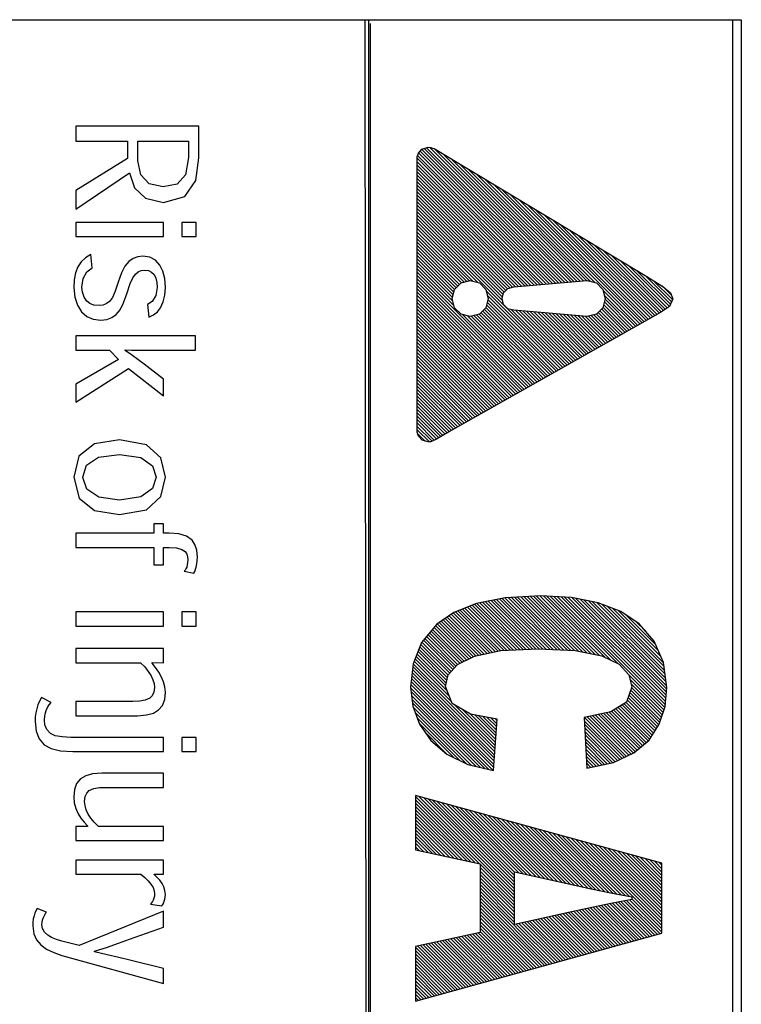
# Model space of a CAD drawing. Extents: x -837 to -216, y -123 to 601.
# Tile 53 of 136: x -417 to -408, y 193 to 206. Entities that reach past the tile are written whole.
import ezdxf

# ---------------------------------------------------------------- set-up
doc = ezdxf.new("R2010")
doc.units = 0
doc.header["$LTSCALE"] = 23.1
doc.layers.add('HEATSINK_AM_0', color=7, linetype='CONTINUOUS')

msp = doc.modelspace()

# ---------------------------------------------------------------- linework, layer by layer
at = {"layer": 'HEATSINK_AM_0', "color": 7}
for p, q in [((-412.659, 206.399), (-424.849, 206.399)), ((-412.659, 161.896), (-412.704, 206.405)), ((-412.704, 206.405), (-407.744, 206.405)), ((-412.659, 206.399), (-412.659, 161.896)), ((-407.856, 206.399), (-412.659, 206.399)), ((-407.849, 161.899), (-407.856, 206.399)), ((-407.856, 161.896), (-407.856, 206.399)), ((-407.744, 206.405), (-407.744, 161.895)), ((-412.639, 206.357), (-412.639, 161.853)), ((-416.523, 205.001), (-416.523, 204.802)), ((-414.897, 205.001), (-416.523, 205.001)), ((-414.897, 204.581), (-414.897, 205.001)), ((-416.523, 204.802), (-415.839, 204.802)), ((-415.839, 204.802), (-415.839, 204.575)), ((-415.704, 204.542), (-415.704, 204.802)), ((-415.704, 204.802), (-415.034, 204.802)), ((-415.034, 204.802), (-415.034, 204.586)), ((-411.956, 204.698), (-411.874, 204.723)), ((-411.928, 204.707), (-410.153, 202.932)), ((-411.894, 204.717), (-410.112, 202.935)), ((-411.874, 204.723), (-411.839, 204.719)), ((-411.854, 204.721), (-410.071, 202.939)), ((-411.839, 204.719), (-411.818, 204.711)), ((-411.818, 204.711), (-411.794, 204.706)), ((-411.795, 204.706), (-410.031, 202.942)), ((-411.794, 204.706), (-408.99, 203.016)), ((-415.034, 204.586), (-415.073, 204.357)), ((-414.938, 204.283), (-414.897, 204.581)), ((-412.019, 204.597), (-412.003, 204.644)), ((-412.019, 200.962), (-412.019, 204.597)), ((-412.019, 204.577), (-410.356, 202.914)), ((-412.013, 204.615), (-410.315, 202.918)), ((-412.003, 204.644), (-411.956, 204.698)), ((-412.001, 204.647), (-410.275, 202.921)), ((-411.98, 204.671), (-410.234, 202.925)), ((-411.959, 204.694), (-410.193, 202.928)), ((-411.685, 204.641), (-409.99, 202.946)), ((-415.839, 204.575), (-416.523, 204.151)), ((-415.665, 204.357), (-415.704, 204.542)), ((-412.019, 204.532), (-410.397, 202.911)), ((-412.019, 204.488), (-410.437, 202.907)), ((-411.574, 204.574), (-409.949, 202.949)), ((-411.462, 204.506), (-409.909, 202.953)), ((-416.523, 203.904), (-415.814, 204.383)), ((-415.814, 204.383), (-415.749, 204.189)), ((-415.553, 204.241), (-415.665, 204.357)), ((-415.073, 204.357), (-415.186, 204.235)), ((-412.019, 204.444), (-410.478, 202.903)), ((-412.019, 204.4), (-410.519, 202.9)), ((-412.019, 204.356), (-410.559, 202.896)), ((-411.351, 204.439), (-409.868, 202.956)), ((-411.24, 204.372), (-409.827, 202.96)), ((-415.749, 204.189), (-415.604, 204.05)), ((-415.368, 204.2), (-415.553, 204.241)), ((-415.186, 204.235), (-415.368, 204.2)), ((-415.084, 204.075), (-414.938, 204.283)), ((-412.019, 204.311), (-410.6, 202.893)), ((-412.019, 204.267), (-410.641, 202.889)), ((-412.019, 204.223), (-410.681, 202.886)), ((-411.129, 204.305), (-409.787, 202.963)), ((-411.017, 204.238), (-409.731, 202.952)), ((-416.523, 204.151), (-416.523, 203.904)), ((-415.364, 203.996), (-415.084, 204.075)), ((-412.019, 204.179), (-410.722, 202.882)), ((-412.019, 204.135), (-410.76, 202.876)), ((-412.019, 204.09), (-410.795, 202.867)), ((-410.906, 204.171), (-409.671, 202.936)), ((-410.795, 204.104), (-409.08, 202.389)), ((-415.604, 204.05), (-415.364, 203.996)), ((-412.019, 204.046), (-410.828, 202.855)), ((-412.019, 204.002), (-410.85, 202.833)), ((-412.019, 203.958), (-410.872, 202.811)), ((-410.683, 204.037), (-409.051, 202.405)), ((-410.572, 203.97), (-409.023, 202.421)), ((-412.019, 203.914), (-410.885, 202.78)), ((-412.019, 203.87), (-410.895, 202.746)), ((-412.019, 203.825), (-410.893, 202.699)), ((-410.461, 203.903), (-408.995, 202.437)), ((-410.35, 203.836), (-408.966, 202.452)), ((-416.523, 203.732), (-416.523, 203.544)), ((-415.366, 203.732), (-416.523, 203.732)), ((-415.366, 203.544), (-415.366, 203.732)), ((-415.125, 203.732), (-415.125, 203.544)), ((-414.934, 203.732), (-415.125, 203.732)), ((-414.934, 203.544), (-414.934, 203.732)), ((-412.019, 203.781), (-410.069, 201.831)), ((-412.019, 203.737), (-411.219, 202.937)), ((-412.019, 203.693), (-411.279, 202.953)), ((-410.238, 203.768), (-408.938, 202.468)), ((-410.127, 203.701), (-408.91, 202.484)), ((-416.523, 203.544), (-415.366, 203.544)), ((-415.125, 203.544), (-414.934, 203.544)), ((-412.019, 203.649), (-411.331, 202.961)), ((-412.019, 203.604), (-411.366, 202.952)), ((-412.019, 203.56), (-411.401, 202.942)), ((-410.016, 203.634), (-408.882, 202.5)), ((-409.904, 203.567), (-408.854, 202.516)), ((-412.019, 203.516), (-411.436, 202.933)), ((-412.019, 203.472), (-411.459, 202.912)), ((-412.019, 203.428), (-411.481, 202.89)), ((-409.793, 203.5), (-408.825, 202.532)), ((-409.682, 203.433), (-408.798, 202.549)), ((-416.323, 203.308), (-416.394, 203.266)), ((-416.304, 203.132), (-416.323, 203.308)), ((-415.704, 203.279), (-415.766, 203.255)), ((-415.636, 203.287), (-415.704, 203.279)), ((-415.546, 203.273), (-415.636, 203.287)), ((-412.019, 203.383), (-411.503, 202.868)), ((-412.019, 203.339), (-411.525, 202.846)), ((-412.019, 203.295), (-411.534, 202.811)), ((-409.571, 203.366), (-408.772, 202.567)), ((-409.459, 203.299), (-408.746, 202.585)), ((-416.452, 203.212), (-416.494, 203.146)), ((-416.394, 203.266), (-416.452, 203.212)), ((-415.876, 203.154), (-415.92, 203.068)), ((-415.823, 203.215), (-415.876, 203.154)), ((-415.766, 203.255), (-415.823, 203.215)), ((-415.47, 203.232), (-415.546, 203.273)), ((-415.413, 203.169), (-415.47, 203.232)), ((-415.372, 203.089), (-415.413, 203.169)), ((-412.019, 203.251), (-411.544, 202.776)), ((-412.019, 203.207), (-411.553, 202.741)), ((-412.019, 203.162), (-411.548, 202.692)), ((-409.348, 203.232), (-408.72, 202.603)), ((-409.237, 203.165), (-408.693, 202.621)), ((-416.525, 203.066), (-416.543, 202.974)), ((-416.494, 203.146), (-416.525, 203.066)), ((-416.424, 202.991), (-416.376, 203.078)), ((-416.376, 203.078), (-416.304, 203.132)), ((-415.92, 203.068), (-415.963, 202.945)), ((-415.771, 202.999), (-415.736, 203.047)), ((-415.736, 203.047), (-415.7, 203.078)), ((-415.7, 203.078), (-415.659, 203.097)), ((-415.659, 203.097), (-415.615, 203.103)), ((-415.615, 203.103), (-415.563, 203.096)), ((-415.563, 203.096), (-415.521, 203.076)), ((-415.521, 203.076), (-415.488, 203.046)), ((-415.488, 203.046), (-415.465, 202.996)), ((-415.348, 202.991), (-415.372, 203.089)), ((-412.019, 203.118), (-411.531, 202.631)), ((-412.019, 203.074), (-410.521, 201.576)), ((-412.019, 203.03), (-410.549, 201.561)), ((-409.125, 203.098), (-408.679, 202.651)), ((-409.014, 203.031), (-408.666, 202.682)), ((-416.543, 202.974), (-416.549, 202.872)), ((-416.441, 202.877), (-416.424, 202.991)), ((-415.963, 202.945), (-416, 202.824)), ((-415.844, 202.801), (-415.804, 202.925)), ((-415.804, 202.925), (-415.771, 202.999)), ((-415.465, 202.996), (-415.452, 202.937)), ((-415.452, 202.937), (-415.447, 202.873)), ((-415.34, 202.872), (-415.348, 202.991)), ((-412.019, 202.986), (-410.578, 201.545)), ((-412.019, 202.941), (-410.606, 201.529)), ((-412.019, 202.897), (-410.634, 201.513)), ((-411.525, 202.846), (-411.439, 202.932)), ((-411.439, 202.932), (-411.319, 202.964)), ((-411.319, 202.964), (-411.199, 202.932)), ((-411.199, 202.932), (-411.114, 202.846)), ((-410.746, 202.88), (-409.776, 202.964)), ((-409.776, 202.964), (-409.656, 202.932)), ((-409.656, 202.932), (-409.571, 202.846)), ((-408.99, 203.016), (-408.778, 202.887)), ((-408.901, 202.962), (-408.653, 202.713)), ((-408.788, 202.893), (-408.665, 202.77)), ((-416.549, 202.872), (-416.536, 202.745)), ((-416.434, 202.809), (-416.441, 202.877)), ((-416.413, 202.745), (-416.434, 202.809)), ((-416, 202.824), (-416.037, 202.742)), ((-415.891, 202.671), (-415.844, 202.801)), ((-415.466, 202.765), (-415.512, 202.69)), ((-415.447, 202.873), (-415.466, 202.765)), ((-415.369, 202.682), (-415.347, 202.771)), ((-415.347, 202.771), (-415.34, 202.872)), ((-412.019, 202.853), (-410.662, 201.497)), ((-412.019, 202.809), (-410.691, 201.481)), ((-412.019, 202.765), (-410.719, 201.465)), ((-411.557, 202.726), (-411.525, 202.846)), ((-411.114, 202.846), (-411.082, 202.726)), ((-411.109, 202.827), (-410.097, 201.815)), ((-411.093, 202.767), (-410.125, 201.799)), ((-410.9, 202.726), (-410.879, 202.804)), ((-410.879, 202.804), (-410.824, 202.859)), ((-410.824, 202.859), (-410.746, 202.88)), ((-409.571, 202.846), (-409.538, 202.726)), ((-409.567, 202.832), (-409.108, 202.373)), ((-409.551, 202.772), (-409.136, 202.357)), ((-408.778, 202.887), (-408.676, 202.804)), ((-408.676, 202.804), (-408.649, 202.721)), ((-416.536, 202.745), (-416.501, 202.638)), ((-416.501, 202.638), (-416.446, 202.552)), ((-416.377, 202.691), (-416.413, 202.745)), ((-416.336, 202.66), (-416.377, 202.691)), ((-416.282, 202.64), (-416.336, 202.66)), ((-416.215, 202.634), (-416.282, 202.64)), ((-416.167, 202.639), (-416.215, 202.634)), ((-416.121, 202.657), (-416.167, 202.639)), ((-416.079, 202.688), (-416.121, 202.657)), ((-416.037, 202.742), (-416.079, 202.688)), ((-415.937, 202.58), (-415.891, 202.671)), ((-415.512, 202.69), (-415.574, 202.647)), ((-415.574, 202.647), (-415.556, 202.482)), ((-415.406, 202.604), (-415.369, 202.682)), ((-412.019, 202.72), (-410.747, 201.449)), ((-412.019, 202.676), (-410.776, 201.433)), ((-412.019, 202.632), (-410.804, 201.417)), ((-411.525, 202.606), (-411.557, 202.726)), ((-411.082, 202.726), (-411.114, 202.606)), ((-411.104, 202.645), (-410.21, 201.752)), ((-411.094, 202.68), (-410.182, 201.768)), ((-411.085, 202.715), (-410.154, 201.784)), ((-410.879, 202.649), (-410.9, 202.726)), ((-410.824, 202.593), (-410.879, 202.649)), ((-409.538, 202.726), (-409.571, 202.606)), ((-409.56, 202.648), (-409.221, 202.309)), ((-409.55, 202.683), (-409.193, 202.325)), ((-409.541, 202.718), (-409.164, 202.341)), ((-408.649, 202.721), (-408.691, 202.623)), ((-416.446, 202.552), (-416.375, 202.49)), ((-416.045, 202.477), (-415.991, 202.515)), ((-415.991, 202.515), (-415.937, 202.58)), ((-415.556, 202.482), (-415.496, 202.512)), ((-415.496, 202.512), (-415.446, 202.553)), ((-415.446, 202.553), (-415.406, 202.604)), ((-412.019, 202.588), (-410.832, 201.401)), ((-412.019, 202.544), (-410.86, 201.385)), ((-412.019, 202.5), (-410.889, 201.369)), ((-408.811, 202.541), (-411.592, 200.973)), ((-411.439, 202.521), (-411.525, 202.606)), ((-411.319, 202.489), (-411.439, 202.521)), ((-411.415, 202.514), (-410.493, 201.592)), ((-411.354, 202.498), (-410.465, 201.608)), ((-411.199, 202.521), (-411.319, 202.489)), ((-411.27, 202.502), (-410.408, 201.64)), ((-411.235, 202.511), (-410.38, 201.656)), ((-411.2, 202.521), (-410.352, 201.672)), ((-411.114, 202.606), (-411.199, 202.521)), ((-411.178, 202.543), (-410.323, 201.688)), ((-411.156, 202.565), (-410.295, 201.704)), ((-411.134, 202.587), (-410.267, 201.72)), ((-411.113, 202.61), (-410.238, 201.736)), ((-410.746, 202.572), (-410.824, 202.593)), ((-410.773, 202.58), (-410.041, 201.847)), ((-409.776, 202.489), (-410.746, 202.572)), ((-410.719, 202.57), (-410.012, 201.863)), ((-410.671, 202.566), (-409.984, 201.879)), ((-410.623, 202.562), (-409.956, 201.895)), ((-410.574, 202.558), (-409.928, 201.911)), ((-410.526, 202.553), (-409.899, 201.927)), ((-410.477, 202.549), (-409.871, 201.943)), ((-410.429, 202.545), (-409.843, 201.959)), ((-410.381, 202.541), (-409.814, 201.975)), ((-410.332, 202.537), (-409.786, 201.991)), ((-410.284, 202.533), (-409.758, 202.006)), ((-410.236, 202.528), (-409.73, 202.022)), ((-410.187, 202.524), (-409.701, 202.038)), ((-410.139, 202.52), (-409.673, 202.054)), ((-410.09, 202.516), (-409.645, 202.07)), ((-410.042, 202.512), (-409.617, 202.086)), ((-409.994, 202.507), (-409.588, 202.102)), ((-409.945, 202.503), (-409.56, 202.118)), ((-409.897, 202.499), (-409.532, 202.134)), ((-409.656, 202.521), (-409.776, 202.489)), ((-409.724, 202.503), (-409.419, 202.198)), ((-409.689, 202.512), (-409.39, 202.214)), ((-409.571, 202.606), (-409.656, 202.521)), ((-409.655, 202.522), (-409.362, 202.229)), ((-409.633, 202.544), (-409.334, 202.245)), ((-409.611, 202.566), (-409.306, 202.261)), ((-409.589, 202.589), (-409.277, 202.277)), ((-409.569, 202.613), (-409.249, 202.293)), ((-408.691, 202.623), (-408.811, 202.541)), ((-416.375, 202.49), (-416.291, 202.454)), ((-416.291, 202.454), (-416.193, 202.442)), ((-416.193, 202.442), (-416.112, 202.451)), ((-416.112, 202.451), (-416.045, 202.477)), ((-412.019, 202.455), (-410.917, 201.353)), ((-412.019, 202.411), (-410.945, 201.338)), ((-411.305, 202.493), (-410.436, 201.624)), ((-409.849, 202.495), (-409.504, 202.15)), ((-409.8, 202.491), (-409.475, 202.166)), ((-409.759, 202.493), (-409.447, 202.182)), ((-412.019, 202.367), (-410.973, 201.322)), ((-412.019, 202.323), (-411.002, 201.306)), ((-412.019, 202.279), (-411.03, 201.29)), ((-416.523, 202.234), (-416.523, 202.047)), ((-414.942, 202.234), (-416.523, 202.234)), ((-414.942, 202.047), (-414.942, 202.234)), ((-412.019, 202.234), (-411.058, 201.274)), ((-412.019, 202.19), (-411.086, 201.258)), ((-412.019, 202.146), (-411.115, 201.242)), ((-416.523, 202.047), (-416.079, 202.047)), ((-416.079, 202.047), (-415.957, 201.924)), ((-415.872, 202.043), (-415.872, 202.05)), ((-415.872, 202.05), (-415.785, 202.048)), ((-415.787, 201.983), (-415.872, 202.043)), ((-415.703, 201.921), (-415.787, 201.983)), ((-415.785, 202.048), (-415.702, 202.047)), ((-415.702, 202.047), (-414.942, 202.047)), ((-412.019, 202.102), (-411.143, 201.226)), ((-412.019, 202.058), (-411.171, 201.21)), ((-412.019, 202.013), (-411.2, 201.194)), ((-415.957, 201.924), (-416.523, 201.596)), ((-415.621, 201.859), (-415.703, 201.921)), ((-415.366, 201.663), (-415.621, 201.859)), ((-412.019, 201.969), (-411.228, 201.178)), ((-412.019, 201.925), (-411.256, 201.162)), ((-412.019, 201.881), (-411.284, 201.146)), ((-416.523, 201.361), (-415.825, 201.805)), ((-415.825, 201.805), (-415.366, 201.443)), ((-412.019, 201.837), (-411.313, 201.13)), ((-412.019, 201.792), (-411.341, 201.115)), ((-412.019, 201.748), (-411.369, 201.099)), ((-416.523, 201.596), (-416.523, 201.361)), ((-415.366, 201.443), (-415.366, 201.663)), ((-412.019, 201.704), (-411.397, 201.083)), ((-412.019, 201.66), (-411.426, 201.067)), ((-412.019, 201.616), (-411.454, 201.051)), ((-412.019, 201.571), (-411.482, 201.035)), ((-412.019, 201.527), (-411.51, 201.019)), ((-412.019, 201.483), (-411.539, 201.003)), ((-412.019, 201.439), (-411.567, 200.987)), ((-412.019, 201.395), (-411.595, 200.971)), ((-412.019, 201.35), (-411.623, 200.955)), ((-412.019, 201.306), (-411.651, 200.939)), ((-412.019, 201.262), (-411.679, 200.922)), ((-412.019, 201.218), (-411.707, 200.906)), ((-412.019, 201.174), (-411.735, 200.89)), ((-412.019, 201.129), (-411.763, 200.874)), ((-412.019, 201.085), (-411.793, 200.859)), ((-412.019, 201.041), (-411.823, 200.845)), ((-412.019, 200.997), (-411.858, 200.836)), ((-412.001, 200.91), (-412.019, 200.962)), ((-412.014, 200.948), (-411.912, 200.846)), ((-411.592, 200.973), (-411.766, 200.872)), ((-416.276, 200.81), (-416.48, 200.647)), ((-415.944, 200.863), (-416.276, 200.81)), ((-415.591, 200.798), (-415.944, 200.863)), ((-411.952, 200.858), (-412.001, 200.91)), ((-411.874, 200.835), (-411.952, 200.858)), ((-411.839, 200.838), (-411.874, 200.835)), ((-411.766, 200.872), (-411.839, 200.838)), ((-415.398, 200.624), (-415.591, 200.798)), ((-416.48, 200.647), (-416.549, 200.369)), ((-416.38, 200.527), (-416.224, 200.633)), ((-416.224, 200.633), (-415.947, 200.671)), ((-415.947, 200.671), (-415.663, 200.628)), ((-415.663, 200.628), (-415.509, 200.518)), ((-415.34, 200.369), (-415.398, 200.624)), ((-416.43, 200.369), (-416.38, 200.527)), ((-415.509, 200.518), (-415.463, 200.369)), ((-416.549, 200.369), (-416.478, 200.095)), ((-416.43, 200.367), (-416.43, 200.369)), ((-416.377, 200.21), (-416.43, 200.367)), ((-415.463, 200.369), (-415.509, 200.221)), ((-415.398, 200.115), (-415.34, 200.369)), ((-416.216, 200.106), (-416.377, 200.21)), ((-415.509, 200.221), (-415.662, 200.111)), ((-416.478, 200.095), (-416.273, 199.931)), ((-415.947, 200.069), (-416.216, 200.106)), ((-415.662, 200.111), (-415.947, 200.069)), ((-415.591, 199.941), (-415.398, 200.115)), ((-416.273, 199.931), (-415.947, 199.877)), ((-415.944, 199.877), (-415.591, 199.941)), ((-415.947, 199.877), (-415.944, 199.877)), ((-415.49, 199.753), (-415.49, 199.631)), ((-415.366, 199.753), (-415.49, 199.753)), ((-415.366, 199.631), (-415.366, 199.753)), ((-416.523, 199.631), (-416.523, 199.443)), ((-415.49, 199.631), (-416.523, 199.631)), ((-415.291, 199.631), (-415.366, 199.631)), ((-415.163, 199.622), (-415.291, 199.631)), ((-415.061, 199.592), (-415.163, 199.622)), ((-414.988, 199.541), (-415.061, 199.592)), ((-414.951, 199.482), (-414.988, 199.541)), ((-416.523, 199.443), (-415.49, 199.443)), ((-415.49, 199.443), (-415.49, 199.216)), ((-415.366, 199.216), (-415.366, 199.443)), ((-415.366, 199.443), (-415.288, 199.443)), ((-415.288, 199.443), (-415.192, 199.437)), ((-415.192, 199.437), (-415.123, 199.418)), ((-415.123, 199.418), (-415.078, 199.388)), ((-415.078, 199.388), (-415.059, 199.356)), ((-414.927, 199.406), (-414.951, 199.482)), ((-414.918, 199.314), (-414.927, 199.406)), ((-415.059, 199.356), (-415.048, 199.32)), ((-415.048, 199.32), (-415.044, 199.28)), ((-415.044, 199.28), (-415.046, 199.246)), ((-414.924, 199.226), (-414.92, 199.269)), ((-414.92, 199.269), (-414.918, 199.314)), ((-415.49, 199.216), (-415.366, 199.216)), ((-415.079, 199.144), (-415.091, 199.13)), ((-415.091, 199.13), (-414.966, 199.102)), ((-415.069, 199.163), (-415.079, 199.144)), ((-415.059, 199.185), (-415.069, 199.163)), ((-415.051, 199.214), (-415.059, 199.185)), ((-415.046, 199.246), (-415.051, 199.214)), ((-414.966, 199.102), (-414.952, 199.128)), ((-414.952, 199.128), (-414.941, 199.156)), ((-414.941, 199.156), (-414.932, 199.185)), ((-414.932, 199.185), (-414.924, 199.226)), ((-410.86, 198.779), (-411.238, 198.704)), ((-411.082, 198.734), (-410.454, 198.106)), ((-411.045, 198.742), (-410.41, 198.107)), ((-411.008, 198.749), (-410.364, 198.105)), ((-410.971, 198.756), (-410.317, 198.102)), ((-410.935, 198.764), (-410.271, 198.1)), ((-410.898, 198.771), (-410.224, 198.097)), ((-410.861, 198.778), (-410.177, 198.095)), ((-410.391, 198.805), (-410.86, 198.779)), ((-410.819, 198.781), (-410.131, 198.093)), ((-410.777, 198.783), (-410.084, 198.09)), ((-410.736, 198.786), (-410.038, 198.088)), ((-410.694, 198.788), (-409.991, 198.085)), ((-410.652, 198.79), (-409.944, 198.083)), ((-410.61, 198.793), (-409.891, 198.073)), ((-410.568, 198.795), (-409.835, 198.062)), ((-410.526, 198.797), (-409.78, 198.051)), ((-410.484, 198.8), (-409.725, 198.04)), ((-410.443, 198.802), (-409.67, 198.029)), ((-410.401, 198.804), (-409.614, 198.018)), ((-409.985, 198.782), (-410.391, 198.805)), ((-410.355, 198.803), (-409.546, 197.994)), ((-410.308, 198.8), (-409.463, 197.955)), ((-410.261, 198.798), (-409.379, 197.916)), ((-410.215, 198.795), (-408.754, 197.334)), ((-410.168, 198.792), (-408.748, 197.372)), ((-410.121, 198.79), (-408.744, 197.413)), ((-410.074, 198.787), (-408.74, 197.453)), ((-410.027, 198.784), (-408.736, 197.493)), ((-409.631, 198.713), (-409.985, 198.782)), ((-409.98, 198.781), (-408.732, 197.534)), ((-409.925, 198.77), (-408.728, 197.574)), ((-409.87, 198.759), (-408.729, 197.619)), ((-409.815, 198.749), (-408.736, 197.67)), ((-409.76, 198.738), (-408.742, 197.72)), ((-411.238, 198.704), (-411.535, 198.586)), ((-411.484, 198.606), (-410.952, 198.074)), ((-411.452, 198.618), (-410.915, 198.081)), ((-411.421, 198.631), (-410.873, 198.084)), ((-411.389, 198.644), (-410.831, 198.086)), ((-411.357, 198.656), (-410.789, 198.088)), ((-411.326, 198.669), (-410.747, 198.09)), ((-411.294, 198.681), (-410.705, 198.093)), ((-411.262, 198.694), (-410.664, 198.095)), ((-411.23, 198.705), (-410.622, 198.097)), ((-411.193, 198.713), (-410.58, 198.099)), ((-411.156, 198.72), (-410.538, 198.102)), ((-411.119, 198.727), (-410.496, 198.104)), ((-409.705, 198.727), (-408.749, 197.771)), ((-409.65, 198.717), (-408.755, 197.822)), ((-409.333, 198.598), (-409.631, 198.713)), ((-409.584, 198.695), (-408.762, 197.872)), ((-409.512, 198.667), (-408.768, 197.923)), ((-409.44, 198.639), (-408.802, 198.001)), ((-409.368, 198.611), (-408.837, 198.08)), ((-416.523, 198.592), (-416.523, 198.405)), ((-415.366, 198.592), (-416.523, 198.592)), ((-415.366, 198.405), (-415.366, 198.592)), ((-415.125, 198.592), (-415.125, 198.405)), ((-414.934, 198.592), (-415.125, 198.592)), ((-414.934, 198.405), (-414.934, 198.592)), ((-411.535, 198.586), (-411.76, 198.43)), ((-411.676, 198.489), (-411.208, 198.021)), ((-411.65, 198.507), (-411.171, 198.028)), ((-411.623, 198.525), (-411.135, 198.036)), ((-411.597, 198.543), (-411.098, 198.044)), ((-411.571, 198.561), (-411.062, 198.051)), ((-411.545, 198.579), (-411.025, 198.059)), ((-411.515, 198.593), (-410.988, 198.066)), ((-409.091, 198.437), (-409.333, 198.598)), ((-409.265, 198.553), (-408.871, 198.159)), ((-416.523, 198.405), (-415.366, 198.405)), ((-415.125, 198.405), (-414.934, 198.405)), ((-411.76, 198.43), (-411.96, 198.19)), ((-411.816, 198.363), (-411.397, 197.944)), ((-411.796, 198.388), (-411.367, 197.959)), ((-411.776, 198.412), (-411.337, 197.973)), ((-411.754, 198.434), (-411.308, 197.988)), ((-411.728, 198.452), (-411.278, 198.002)), ((-411.702, 198.471), (-411.245, 198.013)), ((-409.133, 198.465), (-409.005, 198.337)), ((-408.892, 198.205), (-409.091, 198.437)), ((-411.936, 198.218), (-411.549, 197.831)), ((-411.916, 198.243), (-411.528, 197.855)), ((-411.896, 198.267), (-411.507, 197.878)), ((-411.876, 198.291), (-411.486, 197.901)), ((-411.856, 198.315), (-411.456, 197.916)), ((-411.836, 198.339), (-411.427, 197.93)), ((-416.523, 198.111), (-416.523, 197.923)), ((-415.366, 198.111), (-416.523, 198.111)), ((-415.366, 197.923), (-415.366, 198.111)), ((-411.96, 198.19), (-412.071, 197.907)), ((-411.995, 198.1), (-411.618, 197.724)), ((-411.982, 198.132), (-411.61, 197.76)), ((-411.97, 198.164), (-411.59, 197.784)), ((-411.956, 198.194), (-411.57, 197.808)), ((-410.914, 198.082), (-410.423, 198.108)), ((-410.423, 198.108), (-409.936, 198.083)), ((-409.936, 198.083), (-409.585, 198.012)), ((-408.768, 197.925), (-408.892, 198.205)), ((-412.045, 197.974), (-411.623, 197.552)), ((-412.032, 198.005), (-411.643, 197.616)), ((-412.02, 198.037), (-411.635, 197.652)), ((-412.007, 198.069), (-411.626, 197.688)), ((-411.488, 197.9), (-411.263, 198.01)), ((-411.263, 198.01), (-410.914, 198.082)), ((-409.585, 198.012), (-409.354, 197.904)), ((-416.523, 197.923), (-415.669, 197.923)), ((-415.669, 197.923), (-415.613, 197.869)), ((-415.613, 197.869), (-415.565, 197.808)), ((-415.515, 197.918), (-415.515, 197.926)), ((-415.515, 197.926), (-415.366, 197.923)), ((-415.469, 197.858), (-415.515, 197.918)), ((-415.427, 197.796), (-415.469, 197.858)), ((-412.071, 197.907), (-412.106, 197.601)), ((-412.08, 197.832), (-410.994, 196.746)), ((-412.075, 197.872), (-410.991, 196.787)), ((-412.07, 197.91), (-411.563, 197.404)), ((-412.057, 197.942), (-411.593, 197.478)), ((-411.609, 197.763), (-411.488, 197.9)), ((-409.354, 197.904), (-409.227, 197.765)), ((-408.726, 197.597), (-408.768, 197.925)), ((-415.565, 197.808), (-415.527, 197.751)), ((-415.527, 197.751), (-415.504, 197.699)), ((-415.504, 197.699), (-415.489, 197.647)), ((-415.391, 197.733), (-415.427, 197.796)), ((-415.364, 197.67), (-415.391, 197.733)), ((-412.094, 197.713), (-411.003, 196.622)), ((-412.089, 197.753), (-411, 196.664)), ((-412.084, 197.792), (-410.997, 196.705)), ((-411.645, 197.607), (-411.609, 197.763)), ((-409.227, 197.765), (-409.188, 197.603)), ((-409.227, 197.763), (-408.764, 197.301)), ((-409.213, 197.705), (-408.775, 197.267)), ((-415.483, 197.596), (-415.491, 197.533)), ((-415.489, 197.647), (-415.483, 197.596)), ((-415.346, 197.603), (-415.364, 197.67)), ((-415.34, 197.533), (-415.346, 197.603)), ((-412.106, 197.601), (-412.077, 197.35)), ((-412.105, 197.592), (-411.016, 196.502)), ((-412.103, 197.634), (-411.009, 196.54)), ((-412.098, 197.673), (-411.006, 196.581)), ((-411.556, 197.385), (-411.645, 197.607)), ((-409.188, 197.603), (-409.257, 197.402)), ((-409.199, 197.647), (-408.786, 197.234)), ((-409.191, 197.595), (-408.797, 197.201)), ((-408.75, 197.345), (-408.726, 197.597)), ((-416.973, 197.464), (-416.999, 197.414)), ((-416.845, 197.398), (-416.973, 197.464)), ((-415.545, 197.455), (-415.605, 197.428)), ((-415.513, 197.488), (-415.545, 197.455)), ((-415.491, 197.533), (-415.513, 197.488)), ((-415.378, 197.36), (-415.349, 197.439)), ((-415.349, 197.439), (-415.34, 197.533)), ((-412.099, 197.542), (-411.073, 196.516)), ((-412.094, 197.492), (-411.131, 196.53)), ((-412.088, 197.442), (-411.189, 196.543)), ((-409.236, 197.463), (-408.849, 197.076)), ((-409.225, 197.496), (-408.831, 197.102)), ((-409.214, 197.529), (-408.818, 197.134)), ((-409.202, 197.562), (-408.808, 197.167)), ((-417.036, 197.314), (-417.048, 197.262)), ((-417.02, 197.365), (-417.036, 197.314)), ((-416.999, 197.414), (-417.02, 197.365)), ((-416.911, 197.292), (-416.893, 197.331)), ((-416.893, 197.331), (-416.871, 197.366)), ((-416.871, 197.366), (-416.845, 197.398)), ((-416.523, 197.412), (-416.523, 197.224)), ((-415.767, 197.412), (-416.523, 197.412)), ((-415.68, 197.415), (-415.767, 197.412)), ((-415.605, 197.428), (-415.68, 197.415)), ((-415.429, 197.299), (-415.378, 197.36)), ((-412.082, 197.392), (-411.247, 196.557)), ((-412.077, 197.35), (-411.988, 197.112)), ((-412.073, 197.338), (-411.305, 196.57)), ((-411.315, 197.244), (-411.556, 197.385)), ((-411.528, 197.369), (-410.988, 196.828)), ((-411.422, 197.306), (-410.985, 196.87)), ((-409.257, 197.402), (-409.465, 197.273)), ((-409.397, 197.315), (-408.974, 196.892)), ((-409.37, 197.332), (-408.953, 196.915)), ((-409.343, 197.348), (-408.936, 196.941)), ((-409.315, 197.365), (-408.918, 196.968)), ((-409.288, 197.382), (-408.901, 196.995)), ((-409.261, 197.399), (-408.883, 197.022)), ((-409.247, 197.43), (-408.866, 197.049)), ((-408.826, 197.111), (-408.75, 197.345)), ((-417.056, 197.207), (-417.059, 197.147)), ((-417.048, 197.262), (-417.056, 197.207)), ((-416.935, 197.166), (-416.931, 197.22)), ((-416.931, 197.22), (-416.922, 197.261)), ((-416.922, 197.261), (-416.911, 197.292)), ((-416.523, 197.224), (-415.709, 197.224)), ((-415.709, 197.224), (-415.59, 197.233)), ((-415.59, 197.233), (-415.498, 197.258)), ((-415.498, 197.258), (-415.429, 197.299)), ((-412.046, 197.268), (-411.368, 196.59)), ((-412.02, 197.197), (-411.455, 196.633)), ((-411.315, 197.244), (-410.982, 196.911)), ((-410.963, 197.176), (-411.315, 197.244)), ((-411.26, 197.233), (-410.979, 196.952)), ((-411.205, 197.223), (-410.976, 196.993)), ((-411.151, 197.212), (-410.973, 197.034)), ((-411.096, 197.201), (-410.97, 197.076)), ((-411.041, 197.191), (-410.967, 197.117)), ((-411.012, 196.502), (-410.963, 197.176)), ((-410.986, 197.18), (-410.964, 197.158)), ((-409.465, 197.273), (-409.817, 197.198)), ((-409.817, 197.198), (-409.78, 196.533)), ((-409.812, 197.199), (-409.286, 196.673)), ((-409.775, 197.207), (-409.256, 196.687)), ((-409.739, 197.214), (-409.226, 196.701)), ((-409.702, 197.222), (-409.195, 196.715)), ((-409.666, 197.23), (-409.165, 196.729)), ((-409.629, 197.238), (-409.14, 196.749)), ((-409.593, 197.245), (-409.117, 196.769)), ((-409.556, 197.253), (-409.093, 196.789)), ((-409.52, 197.261), (-409.069, 196.81)), ((-409.484, 197.268), (-409.045, 196.83)), ((-409.451, 197.281), (-409.022, 196.851)), ((-409.424, 197.298), (-408.998, 196.871)), ((-417.059, 197.147), (-417.045, 197.021)), ((-416.928, 197.102), (-416.935, 197.166)), ((-416.903, 197.04), (-416.928, 197.102)), ((-411.993, 197.127), (-411.542, 196.676)), ((-411.988, 197.112), (-411.838, 196.898)), ((-409.815, 197.158), (-409.316, 196.659)), ((-409.812, 197.111), (-409.346, 196.645)), ((-409.809, 197.064), (-409.376, 196.631)), ((-408.96, 196.903), (-408.826, 197.111)), ((-417.045, 197.021), (-417.005, 196.919)), ((-417.005, 196.919), (-416.938, 196.84)), ((-416.857, 196.988), (-416.903, 197.04)), ((-416.792, 196.959), (-416.857, 196.988)), ((-416.703, 196.943), (-416.792, 196.959)), ((-416.585, 196.938), (-416.703, 196.943)), ((-415.366, 196.938), (-416.585, 196.938)), ((-415.366, 196.75), (-415.366, 196.938)), ((-415.125, 196.938), (-415.125, 196.75)), ((-414.934, 196.938), (-415.125, 196.938)), ((-414.934, 196.75), (-414.934, 196.938)), ((-411.906, 196.996), (-411.638, 196.727)), ((-409.807, 197.017), (-409.406, 196.617)), ((-409.804, 196.97), (-409.438, 196.604)), ((-409.802, 196.924), (-409.475, 196.597)), ((-416.938, 196.84), (-416.847, 196.789)), ((-416.847, 196.789), (-416.725, 196.759)), ((-411.838, 196.898), (-411.626, 196.717)), ((-409.799, 196.877), (-409.511, 196.589)), ((-409.796, 196.83), (-409.548, 196.581)), ((-409.794, 196.783), (-409.584, 196.574)), ((-409.16, 196.732), (-408.96, 196.903)), ((-416.725, 196.759), (-416.562, 196.75)), ((-416.562, 196.75), (-415.366, 196.75)), ((-415.125, 196.75), (-414.934, 196.75)), ((-411.626, 196.717), (-411.351, 196.581)), ((-409.791, 196.736), (-409.621, 196.566)), ((-409.789, 196.69), (-409.658, 196.559)), ((-409.431, 196.606), (-409.16, 196.732)), ((-411.351, 196.581), (-411.012, 196.502)), ((-409.786, 196.643), (-409.694, 196.551)), ((-409.783, 196.596), (-409.731, 196.544)), ((-409.781, 196.549), (-409.768, 196.536)), ((-409.78, 196.533), (-409.431, 196.606)), ((-416.39, 196.432), (-416.459, 196.392)), ((-416.299, 196.457), (-416.39, 196.432)), ((-416.18, 196.465), (-416.299, 196.457)), ((-415.366, 196.465), (-416.18, 196.465)), ((-415.366, 196.277), (-415.366, 196.465)), ((-416.51, 196.329), (-416.539, 196.249)), ((-416.459, 196.392), (-416.51, 196.329)), ((-416.285, 196.262), (-416.209, 196.275)), ((-416.209, 196.275), (-416.12, 196.277)), ((-416.12, 196.277), (-415.366, 196.277)), ((-416.539, 196.249), (-416.549, 196.154)), ((-416.549, 196.154), (-416.541, 196.075)), ((-416.405, 196.092), (-416.397, 196.156)), ((-416.397, 196.156), (-416.375, 196.203)), ((-416.375, 196.203), (-416.345, 196.235)), ((-416.345, 196.235), (-416.285, 196.262)), ((-412.042, 196.171), (-412.042, 195.454)), ((-408.79, 195.277), (-412.042, 196.171)), ((-412.042, 196.159), (-410.734, 194.851)), ((-411.998, 196.159), (-410.734, 194.895)), ((-411.937, 196.143), (-410.734, 194.939)), ((-416.541, 196.075), (-416.521, 196)), ((-416.4, 196.038), (-416.405, 196.092)), ((-416.384, 195.982), (-416.4, 196.038)), ((-412.042, 196.115), (-411.197, 195.27)), ((-412.042, 196.071), (-411.254, 195.282)), ((-412.042, 196.026), (-411.31, 195.294)), ((-411.876, 196.126), (-410.734, 194.983)), ((-411.816, 196.109), (-410.734, 195.027)), ((-411.755, 196.092), (-410.734, 195.072)), ((-411.694, 196.076), (-410.734, 195.116)), ((-411.633, 196.059), (-410.734, 195.16)), ((-411.572, 196.042), (-410.68, 195.15)), ((-411.511, 196.025), (-410.623, 195.138)), ((-411.45, 196.009), (-410.567, 195.126)), ((-416.521, 196), (-416.489, 195.929)), ((-416.489, 195.929), (-416.453, 195.873)), ((-416.359, 195.926), (-416.384, 195.982)), ((-416.324, 195.873), (-416.359, 195.926)), ((-412.042, 195.982), (-411.366, 195.307)), ((-412.042, 195.938), (-411.423, 195.319)), ((-412.042, 195.894), (-411.479, 195.331)), ((-411.389, 195.992), (-410.51, 195.113)), ((-411.328, 195.975), (-410.453, 195.101)), ((-411.267, 195.958), (-410.397, 195.088)), ((-411.206, 195.941), (-410.34, 195.076)), ((-411.145, 195.925), (-410.283, 195.063)), ((-411.084, 195.908), (-410.227, 195.051)), ((-411.023, 195.891), (-410.17, 195.038)), ((-410.962, 195.874), (-410.113, 195.026)), ((-416.523, 195.764), (-416.523, 195.576)), ((-416.369, 195.761), (-416.523, 195.764)), ((-416.453, 195.873), (-416.412, 195.821)), ((-416.412, 195.821), (-416.369, 195.77)), ((-416.369, 195.77), (-416.369, 195.761)), ((-416.279, 195.818), (-416.324, 195.873)), ((-416.223, 195.764), (-416.279, 195.818)), ((-415.366, 195.764), (-416.223, 195.764)), ((-415.366, 195.576), (-415.366, 195.764)), ((-412.042, 195.85), (-411.536, 195.343)), ((-412.042, 195.805), (-411.592, 195.356)), ((-412.042, 195.761), (-411.649, 195.368)), ((-410.901, 195.858), (-410.057, 195.013)), ((-410.84, 195.841), (-410, 195.001)), ((-410.779, 195.824), (-409.943, 194.988)), ((-410.718, 195.807), (-409.887, 194.976)), ((-410.657, 195.791), (-409.83, 194.963)), ((-410.596, 195.774), (-409.773, 194.951)), ((-410.535, 195.757), (-409.717, 194.939)), ((-412.042, 195.717), (-411.705, 195.38)), ((-412.042, 195.673), (-411.762, 195.393)), ((-412.042, 195.629), (-411.818, 195.405)), ((-410.474, 195.74), (-409.661, 194.927)), ((-410.413, 195.724), (-409.605, 194.915)), ((-410.352, 195.707), (-409.549, 194.903)), ((-410.292, 195.69), (-409.493, 194.892)), ((-410.231, 195.673), (-409.438, 194.881)), ((-410.17, 195.656), (-409.384, 194.871)), ((-410.109, 195.64), (-409.33, 194.861)), ((-410.048, 195.623), (-409.275, 194.851)), ((-416.523, 195.576), (-415.366, 195.576)), ((-412.042, 195.585), (-411.875, 195.417)), ((-412.042, 195.54), (-411.931, 195.429)), ((-412.042, 195.496), (-411.988, 195.442)), ((-409.987, 195.606), (-409.221, 194.841)), ((-409.926, 195.589), (-408.79, 194.454)), ((-409.865, 195.573), (-408.79, 194.498)), ((-409.804, 195.556), (-408.79, 194.543)), ((-409.743, 195.539), (-408.79, 194.587)), ((-409.682, 195.522), (-408.79, 194.631)), ((-409.621, 195.506), (-408.79, 194.675)), ((-409.56, 195.489), (-408.79, 194.719)), ((-412.042, 195.454), (-411.19, 195.268)), ((-409.499, 195.472), (-408.79, 194.763)), ((-409.438, 195.455), (-408.79, 194.808)), ((-409.377, 195.439), (-408.79, 194.852)), ((-409.316, 195.422), (-408.79, 194.896)), ((-409.255, 195.405), (-408.79, 194.94)), ((-409.194, 195.388), (-408.79, 194.984)), ((-409.133, 195.371), (-408.79, 195.029)), ((-409.072, 195.355), (-408.79, 195.073)), ((-416.523, 195.32), (-416.523, 195.132)), ((-415.366, 195.32), (-416.523, 195.32)), ((-415.366, 195.132), (-415.366, 195.32)), ((-411.19, 195.268), (-411.19, 194.365)), ((-411.19, 195.263), (-410.734, 194.806)), ((-409.011, 195.338), (-408.79, 195.117)), ((-408.95, 195.321), (-408.79, 195.161)), ((-408.889, 195.304), (-408.79, 195.205)), ((-408.828, 195.288), (-408.79, 195.25)), ((-408.79, 194.355), (-408.79, 195.277)), ((-416.523, 195.132), (-415.665, 195.132)), ((-415.665, 195.132), (-415.613, 195.09)), ((-415.489, 195.129), (-415.489, 195.135)), ((-415.489, 195.135), (-415.366, 195.132)), ((-415.449, 195.091), (-415.489, 195.129)), ((-411.19, 195.219), (-410.734, 194.762)), ((-411.19, 195.174), (-410.734, 194.718)), ((-411.19, 195.13), (-410.734, 194.674)), ((-410.734, 195.162), (-409.722, 194.94)), ((-410.734, 194.47), (-410.734, 195.162)), ((-415.613, 195.09), (-415.569, 195.047)), ((-415.569, 195.047), (-415.532, 195.003)), ((-415.532, 195.003), (-415.503, 194.956)), ((-415.413, 195.052), (-415.449, 195.091)), ((-415.382, 195.009), (-415.413, 195.052)), ((-415.36, 194.965), (-415.382, 195.009)), ((-415.345, 194.916), (-415.36, 194.965)), ((-411.19, 195.086), (-410.734, 194.63)), ((-411.19, 195.042), (-410.734, 194.585)), ((-411.19, 194.998), (-410.734, 194.541)), ((-415.503, 194.956), (-415.487, 194.913)), ((-415.484, 194.842), (-415.49, 194.815)), ((-415.487, 194.913), (-415.482, 194.872)), ((-415.482, 194.872), (-415.484, 194.842)), ((-415.34, 194.864), (-415.345, 194.916)), ((-415.341, 194.833), (-415.34, 194.864)), ((-411.19, 194.953), (-410.734, 194.497)), ((-411.19, 194.909), (-410.237, 193.956)), ((-411.19, 194.865), (-410.272, 193.947)), ((-409.722, 194.94), (-409.467, 194.886)), ((-409.467, 194.886), (-409.189, 194.835)), ((-409.189, 194.835), (-409.189, 194.801)), ((-415.521, 194.754), (-415.535, 194.738)), ((-415.535, 194.738), (-415.386, 194.715)), ((-415.509, 194.771), (-415.521, 194.754)), ((-415.499, 194.79), (-415.509, 194.771)), ((-415.49, 194.815), (-415.499, 194.79)), ((-415.386, 194.715), (-415.373, 194.734)), ((-415.373, 194.734), (-415.362, 194.754)), ((-415.362, 194.754), (-415.354, 194.775)), ((-415.354, 194.775), (-415.346, 194.803)), ((-415.346, 194.803), (-415.341, 194.833)), ((-411.19, 194.821), (-410.307, 193.937)), ((-411.19, 194.777), (-410.341, 193.928)), ((-411.19, 194.732), (-410.376, 193.918)), ((-409.465, 194.748), (-409.717, 194.694)), ((-409.661, 194.706), (-409.198, 194.243)), ((-409.625, 194.714), (-409.163, 194.252)), ((-409.588, 194.722), (-409.128, 194.262)), ((-409.552, 194.73), (-409.094, 194.271)), ((-409.516, 194.737), (-409.059, 194.281)), ((-409.479, 194.745), (-409.024, 194.29)), ((-409.189, 194.801), (-409.465, 194.748)), ((-409.442, 194.752), (-408.99, 194.3)), ((-409.405, 194.76), (-408.955, 194.309)), ((-409.368, 194.767), (-408.92, 194.319)), ((-409.331, 194.774), (-408.886, 194.328)), ((-409.294, 194.781), (-408.851, 194.338)), ((-409.257, 194.788), (-408.816, 194.347)), ((-409.22, 194.795), (-408.79, 194.366)), ((-409.189, 194.808), (-408.79, 194.41)), ((-417.072, 194.582), (-417.082, 194.542)), ((-417.061, 194.617), (-417.072, 194.582)), ((-417.047, 194.65), (-417.061, 194.617)), ((-417.031, 194.681), (-417.047, 194.65)), ((-416.909, 194.632), (-417.031, 194.681)), ((-416.949, 194.563), (-416.936, 194.59)), ((-416.936, 194.59), (-416.922, 194.613)), ((-416.922, 194.613), (-416.909, 194.632)), ((-415.366, 194.646), (-416.478, 194.194)), ((-415.366, 194.433), (-415.366, 194.646)), ((-411.19, 194.688), (-410.411, 193.909)), ((-411.19, 194.644), (-410.445, 193.899)), ((-411.19, 194.6), (-410.48, 193.89)), ((-409.96, 194.64), (-410.734, 194.47)), ((-410.24, 194.578), (-409.752, 194.09)), ((-410.204, 194.586), (-409.717, 194.099)), ((-410.168, 194.594), (-409.683, 194.109)), ((-410.132, 194.602), (-409.648, 194.119)), ((-410.095, 194.61), (-409.613, 194.128)), ((-410.059, 194.618), (-409.579, 194.138)), ((-410.023, 194.626), (-409.544, 194.147)), ((-409.987, 194.634), (-409.509, 194.157)), ((-409.717, 194.694), (-409.96, 194.64)), ((-409.95, 194.642), (-409.475, 194.166)), ((-409.914, 194.65), (-409.44, 194.176)), ((-409.878, 194.658), (-409.406, 194.185)), ((-409.842, 194.666), (-409.371, 194.195)), ((-409.806, 194.674), (-409.336, 194.204)), ((-409.77, 194.682), (-409.302, 194.214)), ((-409.734, 194.69), (-409.267, 194.223)), ((-409.698, 194.698), (-409.232, 194.233)), ((-417.088, 194.499), (-417.09, 194.451)), ((-417.09, 194.451), (-417.076, 194.348)), ((-417.082, 194.542), (-417.088, 194.499)), ((-416.968, 194.467), (-416.966, 194.501)), ((-416.959, 194.415), (-416.968, 194.467)), ((-416.966, 194.501), (-416.959, 194.533)), ((-416.959, 194.533), (-416.949, 194.563)), ((-411.19, 194.556), (-410.514, 193.88)), ((-411.19, 194.511), (-410.549, 193.87)), ((-411.19, 194.467), (-410.584, 193.861)), ((-410.712, 194.475), (-410.203, 193.966)), ((-410.676, 194.483), (-410.168, 193.975)), ((-410.639, 194.491), (-410.133, 193.985)), ((-410.603, 194.499), (-410.099, 193.994)), ((-410.567, 194.507), (-410.064, 194.004)), ((-410.531, 194.515), (-410.029, 194.014)), ((-410.494, 194.523), (-409.995, 194.023)), ((-410.458, 194.531), (-409.96, 194.033)), ((-410.422, 194.539), (-409.925, 194.042)), ((-410.386, 194.547), (-409.891, 194.052)), ((-410.349, 194.555), (-409.856, 194.061)), ((-410.313, 194.562), (-409.821, 194.071)), ((-410.277, 194.57), (-409.787, 194.08)), ((-417.076, 194.348), (-417.039, 194.266)), ((-416.934, 194.368), (-416.959, 194.415)), ((-416.892, 194.328), (-416.934, 194.368)), ((-416.841, 194.298), (-416.892, 194.328)), ((-415.811, 194.276), (-415.366, 194.433)), ((-411.19, 194.365), (-412.042, 194.177)), ((-412.042, 193.459), (-408.79, 194.355)), ((-411.396, 194.32), (-410.861, 193.785)), ((-411.36, 194.328), (-410.826, 193.794)), ((-411.324, 194.336), (-410.792, 193.804)), ((-411.288, 194.344), (-410.757, 193.813)), ((-411.251, 194.352), (-410.722, 193.823)), ((-411.215, 194.36), (-410.688, 193.832)), ((-411.19, 194.423), (-410.618, 193.851)), ((-411.19, 194.379), (-410.653, 193.842)), ((-417.039, 194.266), (-416.984, 194.201)), ((-416.984, 194.201), (-416.907, 194.145)), ((-416.778, 194.271), (-416.841, 194.298)), ((-416.704, 194.248), (-416.778, 194.271)), ((-416.478, 194.194), (-416.704, 194.248)), ((-416.115, 194.167), (-415.96, 194.221)), ((-415.96, 194.221), (-415.811, 194.276)), ((-411.976, 194.192), (-411.415, 193.632)), ((-411.939, 194.2), (-411.381, 193.642)), ((-411.903, 194.208), (-411.346, 193.651)), ((-411.867, 194.216), (-411.312, 193.661)), ((-411.831, 194.224), (-411.277, 193.67)), ((-411.795, 194.232), (-411.242, 193.68)), ((-411.758, 194.24), (-411.208, 193.689)), ((-411.722, 194.248), (-411.173, 193.699)), ((-411.686, 194.256), (-411.138, 193.708)), ((-411.65, 194.264), (-411.104, 193.718)), ((-411.613, 194.272), (-411.069, 193.727)), ((-411.577, 194.28), (-411.034, 193.737)), ((-411.541, 194.288), (-411, 193.746)), ((-411.505, 194.296), (-410.965, 193.756)), ((-411.469, 194.304), (-410.93, 193.766)), ((-411.432, 194.312), (-410.896, 193.775)), ((-416.907, 194.145), (-416.81, 194.098)), ((-416.81, 194.098), (-416.705, 194.06)), ((-416.705, 194.06), (-415.366, 193.693)), ((-416.275, 194.116), (-416.115, 194.167)), ((-416.275, 194.108), (-416.275, 194.116)), ((-416.109, 194.071), (-416.275, 194.108)), ((-415.955, 194.034), (-416.109, 194.071)), ((-412.042, 194.177), (-412.042, 193.459)), ((-412.042, 194.17), (-411.485, 193.613)), ((-412.042, 194.126), (-411.519, 193.603)), ((-412.042, 194.082), (-411.554, 193.594)), ((-412.012, 194.184), (-411.45, 193.622)), ((-415.808, 193.998), (-415.955, 194.034)), ((-415.366, 193.89), (-415.808, 193.998)), ((-412.042, 194.038), (-411.589, 193.584)), ((-412.042, 193.994), (-411.623, 193.575)), ((-412.042, 193.949), (-411.658, 193.565)), ((-415.366, 193.693), (-415.366, 193.89)), ((-412.042, 193.905), (-411.693, 193.556)), ((-412.042, 193.861), (-411.727, 193.546)), ((-412.042, 193.817), (-411.762, 193.537)), ((-412.042, 193.773), (-411.797, 193.527)), ((-412.042, 193.728), (-411.831, 193.518)), ((-412.042, 193.684), (-411.866, 193.508)), ((-412.042, 193.64), (-411.901, 193.498)), ((-412.042, 193.596), (-411.935, 193.489)), ((-412.042, 193.552), (-411.97, 193.479)), ((-412.042, 193.507), (-412.005, 193.47)), ((-412.042, 193.463), (-412.039, 193.46))]:
    msp.add_line(p, q, dxfattribs=at)

doc.saveas('drawing.dxf')
